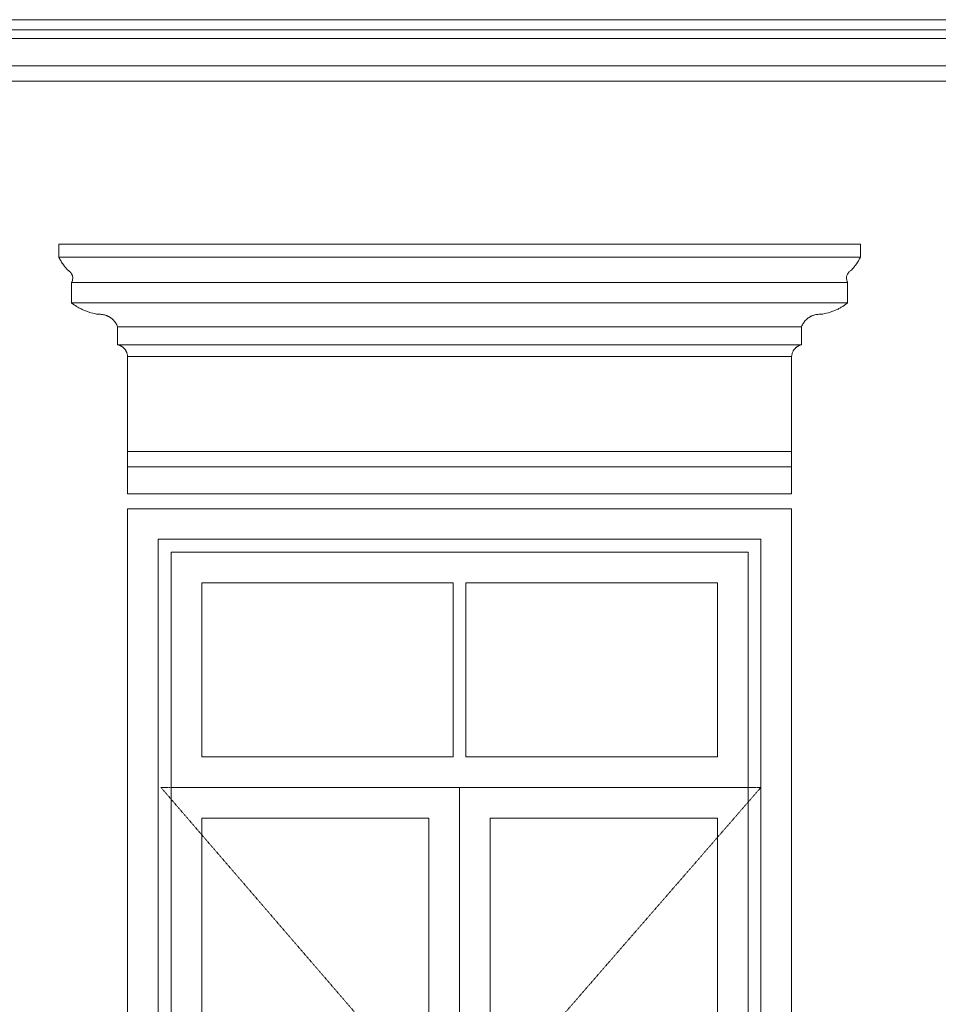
# Model space of a CAD drawing. Header units: millimetres. Extents: x -5998 to 62014, y -2232 to 8822.
# Tile 9 of 21: x -1650 to 148, y 2669 to 4598. Entities that reach past the tile are written whole.
import ezdxf

# ---------------------------------------------------------------- set-up
doc = ezdxf.new("R2010")
doc.units = ezdxf.units.MM
doc.linetypes.add('_Tracejado pequeno', pattern=[2.25, 1.5, -0.75])
for name, color, linetype, lineweight in [('A-GENM', 13, 'Continuous', 18), ('A-GLAZ', 151, 'Continuous', 18), ('A-GLAZ-HDLN', 1, '_Tracejado pequeno', 18)]:
    doc.layers.add(name, color=color, linetype=linetype, lineweight=lineweight)

# ---------------------------------------------------------------- blocks, each defined once
blk = doc.blocks.new('Window_CV - Window_CV - 1 divisão-4329170-ELEVAÇÃO 3 - FACHADA DE IMPLANTAÇÃO')
at = {"layer": 'A-GLAZ'}
for p, q in [((-138.9, 3640), (-1438.9, 3640)), ((-1438.9, 3640), (-1438.9, 1768.4)), ((-138.9, 1794), (-138.9, 3640)), ((-1378.9, 1769.6), (-1378.9, 3580)), ((-1378.9, 3580), (-198.9, 3580)), ((-198.9, 3580), (-198.9, 1792.8)), ((-1353.9, 3555), (-1353.9, 1770.1)), ((-1353.9, 3555), (-223.9, 3555)), ((-223.9, 1792.3), (-223.9, 3555)), ((-1293.9, 3495), (-1293.9, 3154)), ((-801.4, 3495), (-1293.9, 3495)), ((-801.4, 3154), (-801.4, 3495)), ((-776.4, 3495), (-776.4, 3154)), ((-283.9, 3495), (-776.4, 3495)), ((-283.9, 3154), (-283.9, 3495)), ((-801.4, 3154), (-1293.9, 3154)), ((-283.9, 3154), (-776.4, 3154)), ((-1353.9, 3094), (-223.9, 3094)), ((-788.9, 3094), (-1353.9, 3094)), ((-788.9, 3094), (-788.9, 1781.2)), ((-788.9, 1781.2), (-788.9, 3094)), ((-223.9, 3094), (-788.9, 3094)), ((-1293.9, 2424.5), (-1293.9, 3034)), ((-1293.9, 3034), (-848.9, 3034)), ((-848.9, 3034), (-848.9, 2424.5)), ((-728.9, 2424.5), (-728.9, 3034)), ((-728.9, 3034), (-283.9, 3034)), ((-283.9, 3034), (-283.9, 2424.5))]:
    blk.add_line(p, q, dxfattribs=at)
at = {"layer": 'A-GLAZ-HDLN'}
for p, q in [((-198.9, 3094), (-1373.7, 3094)), ((-788.9, 2415), (-1373.7, 3094)), ((-198.9, 3094), (-788.9, 2415))]:
    blk.add_line(p, q, dxfattribs=at)
blk = doc.blocks.new('ornamento esquadrias - ornamento esquadrias-V16-ELEVAÇÃO 3 - FACHADA DE IMPLANTAÇÃO')
at = {"layer": 'A-GENM'}
for p, q in [((-4.2, 4158), (-1573.6, 4158)), ((-1573.6, 4158), (-1573.6, 4133)), ((-4.2, 4133), (-4.2, 4158)), ((-4.2, 4133), (-1573.6, 4133)), ((-1573.6, 4133), (-4.2, 4133)), ((-1548.6, 4083), (-29.2, 4083)), ((-29.2, 4083), (-1548.6, 4083)), ((-1548.6, 4083), (-1548.6, 4043)), ((-29.2, 4043), (-29.2, 4083)), ((-29.2, 4043), (-1548.6, 4043)), ((-1548.6, 4043), (-29.2, 4043)), ((-1458.6, 3996.3), (-119.2, 3996.3)), ((-119.2, 3996.3), (-1458.6, 3996.3)), ((-1458.6, 3996.3), (-1458.6, 3961.3)), ((-119.2, 3961.3), (-119.2, 3996.3)), ((-119.2, 3961.3), (-1458.6, 3961.3)), ((-1458.6, 3961.3), (-119.2, 3961.3)), ((-138.9, 3938), (-1438.9, 3938)), ((-1438.9, 3938), (-1438.9, 3752.1)), ((-1438.9, 3938), (-138.9, 3938)), ((-138.9, 3752.1), (-138.9, 3938)), ((-138.9, 3752.1), (-1438.9, 3752.1)), ((-1438.9, 3752.1), (-138.9, 3752.1)), ((-1438.9, 3722.1), (-1438.9, 3752.1)), ((-138.9, 3752.1), (-138.9, 3722.1)), ((-1438.9, 3722.1), (-138.9, 3722.1)), ((-1438.9, 3669.1), (-1438.9, 3722.1)), ((-1438.9, 3722.1), (-138.9, 3722.1)), ((-138.9, 3722.1), (-138.9, 3669.1)), ((-138.9, 3669.1), (-1438.9, 3669.1))]:
    blk.add_line(p, q, dxfattribs=at)
for points, knots in [([(-1555, 4106.4), (-1556.5, 4108), (-1558.8, 4110.4), (-1561.6, 4113.7), (-1563.3, 4115.8), (-1564.5, 4117.5), (-1565.7, 4119.2), (-1566.8, 4120.9), (-1567.9, 4122.5), (-1568.9, 4124.1), (-1569.9, 4125.7), (-1570.8, 4127.4), (-1571.8, 4129.3), (-1572.6, 4130.8), (-1573.1, 4132), (-1573.5, 4132.7), (-1573.6, 4133), (-1573.6, 4133)], [0, 0, 0, 0, 0.142857, 0.214286, 0.285714, 0.321429, 0.357143, 0.428571, 0.464286, 0.5, 0.571429, 0.625, 0.678571, 0.785714, 0.839286, 0.892857, 1, 1, 1, 1]), ([(-4.2, 4133), (-4.2, 4133), (-4.4, 4132.6), (-5.1, 4131.1), (-5.8, 4129.7), (-6.7, 4128), (-7.8, 4125.9), (-8.9, 4124.1), (-9.9, 4122.5), (-11.2, 4120.5), (-12.6, 4118.5), (-14, 4116.6), (-14.9, 4115.3), (-16.2, 4113.7), (-17.7, 4111.8), (-19.9, 4109.4), (-21.6, 4107.6), (-22.8, 4106.4)], [0, 0, 0, 0, 0.142857, 0.214286, 0.285714, 0.357143, 0.428571, 0.5, 0.535714, 0.571429, 0.678571, 0.705357, 0.732143, 0.785714, 0.839286, 0.892857, 1, 1, 1, 1]), ([(-1548.6, 4083), (-1548.6, 4083), (-1548.4, 4083.4), (-1547.6, 4084.9), (-1546.8, 4087.3), (-1546.3, 4090.7), (-1546.5, 4094.1), (-1547.1, 4096.6), (-1547.7, 4098.1), (-1548.3, 4099.5), (-1549.2, 4101), (-1550.2, 4102.3), (-1551.8, 4104.2), (-1553.5, 4105.6), (-1555, 4106.4)], [0, 0, 0, 0, 0.125, 0.25, 0.375, 0.5, 0.625, 0.6875, 0.71875, 0.75, 0.8125, 0.84375, 0.875, 1, 1, 1, 1]), ([(-22.8, 4106.4), (-23.5, 4106), (-25, 4105), (-26.8, 4103.3), (-28.1, 4101.7), (-29, 4100.3), (-29.8, 4098.8), (-30.6, 4097), (-31.3, 4094.1), (-31.6, 4089.3), (-30.4, 4085.4), (-29.4, 4083.4), (-29.2, 4083), (-29.2, 4083)], [0, 0, 0, 0, 0.0625, 0.125, 0.1875, 0.21875, 0.25, 0.3125, 0.375, 0.5, 0.75, 0.875, 1, 1, 1, 1]), ([(-1548.6, 4043), (-1546.9, 4041.7), (-1543.4, 4039.1), (-1538.7, 4036.1), (-1534.6, 4033.7), (-1530.4, 4031.5), (-1526, 4029.4), (-1521.5, 4027.5), (-1516.9, 4025.7), (-1508.6, 4023.1), (-1501.3, 4021.5), (-1496.3, 4020.8)], [-1, -1, -1, -1, -0.875, -0.75, -0.6875, -0.625, -0.5, -0.4375, -0.375, -0.25, 0, 0, 0, 0]), ([(-81.5, 4020.8), (-76.5, 4021.5), (-69.2, 4023.1), (-60.9, 4025.7), (-56.3, 4027.5), (-52.9, 4028.9), (-49.6, 4030.4), (-46.3, 4032), (-43.2, 4033.7), (-39.1, 4036.1), (-34.4, 4039.1), (-30.9, 4041.7), (-29.2, 4043)], [-1, -1, -1, -1, -0.75, -0.625, -0.5625, -0.5, -0.4375, -0.375, -0.3125, -0.25, -0.125, 0, 0, 0, 0]), ([(-1496.3, 4020.8), (-1493.6, 4021), (-1489.5, 4020.8), (-1484.3, 4019.7), (-1481.1, 4018.7), (-1478.6, 4017.7), (-1476.8, 4016.8), (-1475, 4015.9), (-1473.3, 4014.9), (-1471.7, 4013.7), (-1470.1, 4012.5), (-1468.6, 4011.2), (-1467.2, 4009.8), (-1465.8, 4008.4), (-1464.1, 4006.3), (-1461.3, 4002.5), (-1459.5, 3998.9), (-1458.6, 3996.3)], [-1, -1, -1, -1, -0.833333, -0.75, -0.666667, -0.625, -0.583333, -0.541667, -0.5, -0.458333, -0.416667, -0.375, -0.333333, -0.291667, -0.25, -0.166667, 0, 0, 0, 0]), ([(-119.2, 3996.3), (-118.3, 3998.9), (-116.4, 4002.5), (-113.3, 4006.9), (-111.1, 4009.4), (-109.2, 4011.2), (-107.7, 4012.5), (-106.1, 4013.7), (-104.4, 4014.9), (-102.7, 4015.9), (-101, 4016.9), (-99.2, 4017.7), (-97.3, 4018.5), (-95.4, 4019.1), (-92.9, 4019.9), (-88.2, 4020.8), (-84.2, 4021), (-81.5, 4020.8)], [-1, -1, -1, -1, -0.833333, -0.75, -0.666667, -0.625, -0.583333, -0.541667, -0.5, -0.458333, -0.416667, -0.375, -0.333333, -0.291667, -0.25, -0.166667, 0, 0, 0, 0]), ([(-1458.6, 3961.3), (-1457.7, 3961.1), (-1456.3, 3960.7), (-1454.6, 3960.1), (-1453.4, 3959.5), (-1452.2, 3958.9), (-1451, 3958.3), (-1449.9, 3957.6), (-1449, 3956.9), (-1448.3, 3956.4), (-1447.6, 3955.8), (-1446.8, 3955.1), (-1445.9, 3954.1), (-1445, 3953.1), (-1444.1, 3952.1), (-1443.3, 3951), (-1442.6, 3949.9), (-1441.9, 3948.7), (-1441.3, 3947.5), (-1440.5, 3945.8), (-1439.5, 3942.7), (-1439, 3939.9), (-1438.9, 3938)], [-1, -1, -1, -1, -0.916667, -0.875, -0.833333, -0.791667, -0.75, -0.708333, -0.666667, -0.645833, -0.625, -0.583333, -0.541667, -0.5, -0.458333, -0.416667, -0.375, -0.333333, -0.291667, -0.25, -0.166667, 0, 0, 0, 0]), ([(-138.9, 3938), (-138.8, 3939.9), (-138.3, 3942.7), (-137.1, 3946.2), (-136.1, 3948.3), (-135.2, 3949.9), (-134.4, 3951), (-133.7, 3952.1), (-132.8, 3953.1), (-131.9, 3954.1), (-131, 3955.1), (-130, 3955.9), (-129, 3956.8), (-127.9, 3957.6), (-126.8, 3958.3), (-125.6, 3958.9), (-124.4, 3959.5), (-123.2, 3960.1), (-121.4, 3960.7), (-120.1, 3961.1), (-119.2, 3961.3)], [-1, -1, -1, -1, -0.833333, -0.75, -0.666667, -0.625, -0.583333, -0.541667, -0.5, -0.458333, -0.416667, -0.375, -0.333333, -0.291667, -0.25, -0.208333, -0.166667, -0.125, -0.083333, 0, 0, 0, 0])]:
    blk.add_open_spline(points, degree=3, knots=knots, dxfattribs=at)
blk = doc.blocks.new('ORNAMENTO 2 - ORNAMENTO 2-4325827-ELEVAÇÃO 3 - FACHADA DE IMPLANTAÇÃO')
at = {"layer": 'A-GENM'}
for p, q in [((2031.1, 4598), (-3449, 4598)), ((2031.1, 4578), (-3419, 4578)), ((2031.1, 4561.3), (-2814.1, 4561.3)), ((2031.1, 4507.7), (-2814.1, 4507.7)), ((2031.1, 4477.7), (-2814.1, 4477.7))]:
    blk.add_line(p, q, dxfattribs=at)

msp = doc.modelspace()

# ---------------------------------------------------------------- block references
at = {"layer": 'A-GENM'}
for name in ['ORNAMENTO 2 - ORNAMENTO 2-4325827-ELEVAÇÃO 3 - FACHADA DE IMPLANTAÇÃO', 'ornamento esquadrias - ornamento esquadrias-V16-ELEVAÇÃO 3 - FACHADA DE IMPLANTAÇÃO']:
    msp.add_blockref(name, (0, 0), dxfattribs=at)
at = {"layer": 'A-GLAZ'}
msp.add_blockref('Window_CV - Window_CV - 1 divisão-4329170-ELEVAÇÃO 3 - FACHADA DE IMPLANTAÇÃO', (0, 0), dxfattribs=at)

doc.saveas('drawing.dxf')
